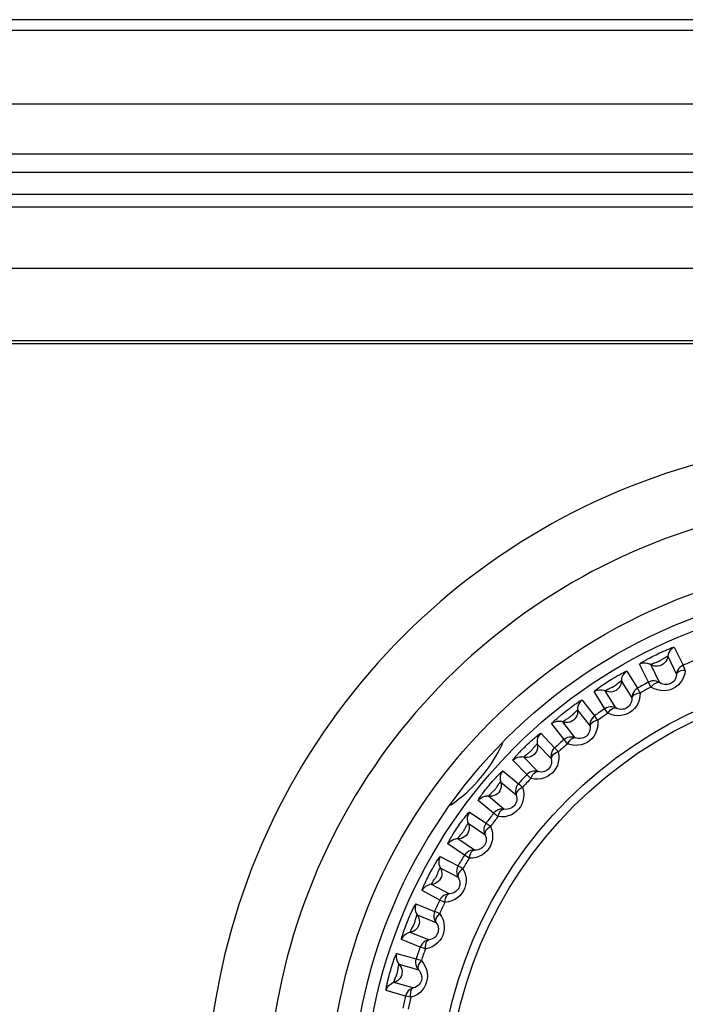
# Model space of a CAD drawing. Header units: millimetres. Extents: x -728 to -141, y -62 to 525.
# Tile 71 of 186: x -455 to -444, y 250 to 267. Entities that reach past the tile are written whole.
import ezdxf

# ---------------------------------------------------------------- set-up
doc = ezdxf.new("R2010")
doc.units = ezdxf.units.MM
doc.header["$LTSCALE"] = 23.1
doc.layers.add('R912005502_AM_0', color=7, linetype='CONTINUOUS')

msp = doc.modelspace()

# ---------------------------------------------------------------- linework, layer by layer
at = {"layer": 'R912005502_AM_0', "color": 7}
for p, q in [((-420.973, 266.542), (-508.565, 266.542)), ((-421.57, 266.363), (-507.968, 266.363)), ((-420.375, 265.163), (-509.163, 265.163)), ((-504.878, 264.351), (-424.66, 264.351)), ((-504.078, 264.051), (-425.46, 264.051)), ((-503.719, 263.692), (-425.819, 263.692)), ((-502.275, 263.483), (-427.263, 263.483)), ((-503.266, 262.483), (-426.272, 262.483)), ((-430.163, 261.293), (-499.375, 261.293)), ((-430.319, 261.242), (-499.219, 261.242)), ((-444.122, 256.285), (-443.978, 255.99)), ((-444.526, 256.108), (-444.5, 256.122)), ((-444.5, 256.122), (-444.473, 256.136)), ((-444.473, 256.136), (-444.446, 256.15)), ((-444.446, 256.15), (-444.418, 256.163)), ((-444.418, 256.163), (-444.39, 256.177)), ((-444.229, 256.137), (-444.084, 255.841)), ((-444.897, 255.893), (-444.723, 255.614)), ((-444.544, 255.713), (-444.688, 256.009)), ((-444.361, 255.706), (-444.506, 256.002)), ((-444.441, 256.03), (-444.413, 256.04)), ((-444.988, 255.734), (-444.814, 255.455)), ((-445.075, 255.292), (-445.249, 255.571)), ((-444.502, 255.634), (-444.544, 255.713)), ((-445.627, 255.422), (-445.425, 255.163)), ((-445.258, 255.28), (-445.432, 255.559)), ((-445.916, 255.222), (-445.892, 255.241)), ((-445.892, 255.241), (-445.867, 255.261)), ((-445.701, 255.255), (-445.498, 254.995)), ((-445.207, 255.206), (-445.258, 255.28)), ((-445.986, 255.165), (-445.963, 255.184)), ((-445.963, 255.184), (-445.94, 255.203)), ((-445.94, 255.203), (-445.916, 255.222)), ((-445.887, 255.107), (-445.862, 255.122)), ((-445.922, 254.775), (-446.124, 255.034)), ((-445.741, 254.806), (-445.944, 255.065)), ((-446.304, 254.878), (-446.076, 254.641)), ((-445.864, 254.706), (-445.922, 254.775)), ((-446.641, 254.577), (-446.622, 254.598)), ((-446.622, 254.598), (-446.601, 254.618)), ((-446.601, 254.618), (-446.581, 254.639)), ((-446.581, 254.639), (-446.56, 254.659)), ((-446.56, 254.659), (-446.539, 254.679)), ((-446.539, 254.679), (-446.517, 254.7)), ((-446.36, 254.703), (-446.131, 254.467)), ((-446.529, 254.203), (-446.758, 254.44)), ((-446.353, 254.252), (-446.582, 254.489)), ((-446.921, 254.265), (-446.668, 254.054)), ((-446.464, 254.141), (-446.529, 254.203)), ((-447.169, 254.001), (-447.148, 254.026)), ((-447.148, 254.026), (-447.128, 254.05)), ((-447.016, 254.007), (-447.004, 254.027)), ((-446.958, 254.086), (-446.706, 253.874)), ((-446.904, 253.638), (-447.156, 253.85)), ((-447.074, 253.571), (-447.326, 253.782)), ((-447.469, 253.591), (-447.197, 253.408)), ((-447.003, 253.516), (-447.074, 253.571)), ((-447.697, 253.29), (-447.68, 253.315)), ((-447.68, 253.315), (-447.663, 253.34)), ((-447.663, 253.34), (-447.646, 253.366)), ((-447.488, 253.409), (-447.215, 253.225)), ((-447.729, 253.24), (-447.713, 253.265)), ((-447.713, 253.265), (-447.697, 253.29)), ((-447.387, 252.97), (-447.66, 253.154)), ((-447.618, 253.212), (-447.598, 253.235)), ((-447.549, 252.885), (-447.822, 253.069)), ((-447.945, 252.864), (-447.654, 252.71)), ((-447.473, 252.838), (-447.549, 252.885)), ((-447.944, 252.681), (-447.653, 252.527)), ((-448.168, 252.483), (-448.155, 252.51)), ((-448.155, 252.51), (-448.141, 252.537)), ((-448.141, 252.537), (-448.127, 252.564)), ((-448.127, 252.564), (-448.113, 252.591)), ((-448.113, 252.591), (-448.098, 252.619)), ((-447.798, 252.255), (-448.089, 252.409)), ((-448.054, 252.47), (-448.037, 252.495)), ((-447.95, 252.153), (-448.241, 252.308)), ((-448.342, 252.091), (-448.037, 251.968)), ((-447.869, 252.114), (-447.95, 252.153)), ((-448.322, 251.909), (-448.017, 251.786)), ((-448.524, 251.689), (-448.514, 251.717)), ((-448.514, 251.717), (-448.503, 251.746)), ((-448.503, 251.746), (-448.492, 251.774)), ((-448.492, 251.774), (-448.48, 251.802)), ((-448.48, 251.802), (-448.469, 251.831)), ((-448.409, 251.688), (-448.394, 251.714)), ((-448.132, 251.5), (-448.437, 251.624)), ((-448.273, 251.383), (-448.578, 251.507)), ((-448.188, 251.353), (-448.273, 251.383)), ((-448.656, 251.281), (-448.339, 251.19)), ((-448.617, 251.102), (-448.3, 251.012)), ((-448.787, 250.891), (-448.78, 250.92)), ((-448.78, 250.92), (-448.772, 250.95)), ((-448.772, 250.95), (-448.763, 250.979)), ((-448.763, 250.979), (-448.755, 251.009)), ((-448.68, 250.873), (-448.668, 250.901)), ((-448.795, 250.862), (-448.787, 250.891)), ((-448.385, 250.715), (-448.702, 250.806)), ((-448.513, 250.584), (-448.829, 250.675)), ((-448.426, 250.563), (-448.513, 250.584))]:
    msp.add_line(p, q, dxfattribs=at)
for points in [[(-444.39, 256.177), (-444.361, 256.191), (-444.345, 256.198), (-444.33, 256.205), (-444.314, 256.213), (-444.299, 256.219), (-444.283, 256.226), (-444.267, 256.233), (-444.25, 256.24), (-444.234, 256.248), (-444.217, 256.254), (-444.2, 256.261), (-444.184, 256.267), (-444.168, 256.273), (-444.154, 256.278), (-444.141, 256.282), (-444.131, 256.285), (-444.125, 256.286), (-444.122, 256.285)], [(-444.122, 256.285), (-444.15, 256.27), (-444.175, 256.25), (-444.196, 256.225), (-444.212, 256.198), (-444.223, 256.168), (-444.234, 256.106)], [(-444.688, 256.009), (-444.687, 256.012), (-444.683, 256.016), (-444.676, 256.021), (-444.667, 256.027), (-444.656, 256.034), (-444.644, 256.042), (-444.632, 256.049), (-444.619, 256.057), (-444.605, 256.065), (-444.592, 256.073), (-444.578, 256.08), (-444.565, 256.088), (-444.552, 256.095), (-444.539, 256.102), (-444.526, 256.108)], [(-444.234, 256.106), (-444.244, 256.077), (-444.26, 256.051), (-444.279, 256.027), (-444.303, 256.007), (-444.329, 255.991), (-444.358, 255.98), (-444.388, 255.974), (-444.419, 255.973), (-444.449, 255.977), (-444.478, 255.987), (-444.534, 256.016)], [(-444.413, 256.04), (-444.406, 256.043), (-444.398, 256.046), (-444.39, 256.049), (-444.382, 256.052), (-444.374, 256.056), (-444.365, 256.06), (-444.357, 256.064), (-444.349, 256.068), (-444.341, 256.072), (-444.333, 256.077), (-444.325, 256.082), (-444.317, 256.087), (-444.295, 256.101)], [(-444.295, 256.101), (-444.288, 256.106), (-444.281, 256.11), (-444.274, 256.114), (-444.267, 256.119), (-444.26, 256.123), (-444.253, 256.126), (-444.247, 256.13), (-444.241, 256.132), (-444.236, 256.135), (-444.232, 256.136), (-444.23, 256.137), (-444.229, 256.137)], [(-445.432, 255.559), (-445.431, 255.562), (-445.426, 255.567), (-445.417, 255.576), (-445.403, 255.587), (-445.386, 255.601), (-445.366, 255.616), (-445.344, 255.631), (-445.322, 255.647), (-445.3, 255.662), (-445.277, 255.678), (-445.255, 255.693), (-445.231, 255.708), (-445.206, 255.724), (-445.179, 255.741), (-445.151, 255.759), (-445.12, 255.777), (-445.087, 255.797), (-445.053, 255.817), (-445.018, 255.836), (-444.986, 255.854), (-444.958, 255.868), (-444.935, 255.88), (-444.918, 255.887), (-444.907, 255.892), (-444.9, 255.894), (-444.897, 255.893)], [(-444.897, 255.893), (-444.924, 255.875), (-444.946, 255.852), (-444.964, 255.826), (-444.978, 255.797), (-444.985, 255.766), (-444.99, 255.704)], [(-444.688, 256.009), (-444.659, 256.022), (-444.628, 256.029), (-444.596, 256.03), (-444.564, 256.026), (-444.534, 256.016)], [(-444.506, 256.002), (-444.505, 256.002), (-444.503, 256.004), (-444.5, 256.006), (-444.496, 256.008), (-444.491, 256.01), (-444.486, 256.013), (-444.48, 256.015), (-444.474, 256.018), (-444.468, 256.021), (-444.461, 256.023), (-444.455, 256.026), (-444.448, 256.028), (-444.441, 256.03)], [(-443.941, 255.907), (-443.951, 255.849), (-443.969, 255.795), (-443.994, 255.746), (-444.025, 255.702), (-444.06, 255.665), (-444.1, 255.634), (-444.142, 255.609), (-444.188, 255.591), (-444.236, 255.579), (-444.288, 255.573), (-444.342, 255.576), (-444.396, 255.586), (-444.449, 255.606), (-444.502, 255.634)], [(-443.978, 255.99), (-444.006, 255.974), (-444.03, 255.954), (-444.051, 255.93), (-444.068, 255.902), (-444.079, 255.872), (-444.084, 255.841)], [(-443.941, 255.907), (-443.978, 255.904), (-444.012, 255.897), (-444.041, 255.887), (-444.063, 255.874), (-444.078, 255.859), (-444.084, 255.841)], [(-443.941, 255.907), (-443.951, 255.93), (-443.96, 255.949), (-443.967, 255.966), (-443.972, 255.978), (-443.976, 255.986), (-443.978, 255.99)], [(-445.051, 255.691), (-445.023, 255.713), (-445.012, 255.721), (-445.003, 255.727), (-444.996, 255.731), (-444.992, 255.733), (-444.989, 255.735), (-444.988, 255.734)], [(-444.361, 255.706), (-444.39, 255.721), (-444.42, 255.73), (-444.452, 255.734), (-444.484, 255.733), (-444.515, 255.726), (-444.544, 255.713)], [(-444.084, 255.841), (-444.089, 255.811), (-444.097, 255.784), (-444.109, 255.758), (-444.124, 255.736), (-444.142, 255.718), (-444.161, 255.702), (-444.182, 255.69), (-444.204, 255.681), (-444.229, 255.675), (-444.254, 255.673), (-444.281, 255.674), (-444.308, 255.68), (-444.335, 255.691), (-444.361, 255.706)], [(-445.432, 255.559), (-445.404, 255.575), (-445.374, 255.585), (-445.342, 255.59), (-445.31, 255.589), (-445.279, 255.583)], [(-444.99, 255.704), (-444.997, 255.674), (-445.01, 255.645), (-445.027, 255.62), (-445.048, 255.597), (-445.072, 255.579), (-445.1, 255.565), (-445.129, 255.556), (-445.16, 255.552), (-445.191, 255.553), (-445.221, 255.559), (-445.279, 255.583)], [(-445.249, 255.571), (-445.249, 255.572), (-445.247, 255.574), (-445.242, 255.577), (-445.236, 255.581), (-445.228, 255.586), (-445.219, 255.591), (-445.208, 255.597), (-445.197, 255.602), (-445.186, 255.608), (-445.173, 255.613), (-445.161, 255.62), (-445.147, 255.626), (-445.132, 255.634), (-445.116, 255.643), (-445.099, 255.654), (-445.083, 255.666), (-445.067, 255.678), (-445.051, 255.691)], [(-444.723, 255.614), (-444.749, 255.596), (-444.772, 255.573), (-444.79, 255.547), (-444.803, 255.518), (-444.811, 255.487), (-444.814, 255.455)], [(-444.678, 255.536), (-444.69, 255.558), (-444.701, 255.576), (-444.71, 255.591), (-444.716, 255.603), (-444.721, 255.611), (-444.723, 255.614)], [(-444.502, 255.634), (-444.476, 255.661), (-444.45, 255.684), (-444.424, 255.7), (-444.4, 255.709), (-444.379, 255.711), (-444.361, 255.706)], [(-445.867, 255.261), (-445.841, 255.28), (-445.828, 255.291), (-445.814, 255.301), (-445.8, 255.311), (-445.787, 255.321), (-445.773, 255.331), (-445.758, 255.341), (-445.744, 255.352), (-445.729, 255.362), (-445.714, 255.372), (-445.699, 255.382), (-445.684, 255.392), (-445.67, 255.401), (-445.657, 255.409), (-445.646, 255.415), (-445.637, 255.42), (-445.631, 255.422), (-445.627, 255.422)], [(-445.627, 255.422), (-445.652, 255.401), (-445.672, 255.376), (-445.687, 255.348), (-445.697, 255.318), (-445.702, 255.287), (-445.7, 255.224)], [(-444.678, 255.536), (-444.682, 255.477), (-444.694, 255.421), (-444.714, 255.369), (-444.74, 255.323), (-444.772, 255.282), (-444.809, 255.247), (-444.848, 255.218), (-444.891, 255.195), (-444.938, 255.178), (-444.989, 255.168), (-445.042, 255.164), (-445.097, 255.169), (-445.152, 255.183), (-445.207, 255.206)], [(-444.814, 255.455), (-444.815, 255.425), (-444.82, 255.397), (-444.83, 255.37), (-444.842, 255.347), (-444.858, 255.326), (-444.876, 255.309), (-444.895, 255.295), (-444.917, 255.283), (-444.94, 255.275), (-444.965, 255.27), (-444.992, 255.269), (-445.02, 255.272), (-445.047, 255.28), (-445.075, 255.292)], [(-444.678, 255.536), (-444.715, 255.529), (-444.748, 255.519), (-444.775, 255.505), (-444.796, 255.49), (-444.809, 255.474), (-444.814, 255.455)], [(-445.759, 255.206), (-445.753, 255.212), (-445.747, 255.218), (-445.74, 255.224), (-445.734, 255.229), (-445.729, 255.234), (-445.723, 255.239), (-445.717, 255.244), (-445.712, 255.248), (-445.708, 255.251), (-445.704, 255.253), (-445.702, 255.255), (-445.701, 255.255)], [(-445.075, 255.292), (-445.105, 255.304), (-445.136, 255.31), (-445.168, 255.311), (-445.199, 255.306), (-445.23, 255.296), (-445.258, 255.28)], [(-445.207, 255.206), (-445.184, 255.235), (-445.161, 255.26), (-445.137, 255.279), (-445.114, 255.291), (-445.093, 255.296), (-445.075, 255.292)], [(-446.124, 255.034), (-446.123, 255.037), (-446.12, 255.042), (-446.115, 255.048), (-446.107, 255.057), (-446.098, 255.066), (-446.088, 255.075), (-446.077, 255.086), (-446.066, 255.096), (-446.054, 255.106), (-446.043, 255.117), (-446.031, 255.127), (-446.02, 255.137), (-446.009, 255.146), (-445.997, 255.156), (-445.986, 255.165)], [(-445.7, 255.224), (-445.704, 255.193), (-445.713, 255.164), (-445.728, 255.137), (-445.746, 255.112), (-445.769, 255.091), (-445.795, 255.074), (-445.823, 255.062), (-445.853, 255.055), (-445.884, 255.053), (-445.914, 255.056), (-445.975, 255.074)], [(-445.944, 255.065), (-445.943, 255.066), (-445.942, 255.068), (-445.939, 255.07), (-445.936, 255.073), (-445.932, 255.077), (-445.927, 255.08), (-445.922, 255.084), (-445.916, 255.088), (-445.911, 255.092), (-445.905, 255.095), (-445.899, 255.099), (-445.893, 255.103), (-445.887, 255.107)], [(-445.372, 255.09), (-445.37, 255.031), (-445.375, 254.974), (-445.39, 254.921), (-445.411, 254.872), (-445.438, 254.828), (-445.471, 254.79), (-445.507, 254.757), (-445.547, 254.729), (-445.593, 254.707), (-445.642, 254.691), (-445.695, 254.682), (-445.75, 254.681), (-445.806, 254.689), (-445.864, 254.706)], [(-445.862, 255.122), (-445.855, 255.126), (-445.848, 255.131), (-445.84, 255.135), (-445.833, 255.14), (-445.826, 255.145), (-445.819, 255.151), (-445.812, 255.156), (-445.805, 255.162), (-445.798, 255.168), (-445.791, 255.175), (-445.784, 255.181), (-445.777, 255.188), (-445.759, 255.206)], [(-445.425, 255.163), (-445.449, 255.142), (-445.469, 255.117), (-445.484, 255.089), (-445.495, 255.059), (-445.499, 255.027), (-445.498, 254.995)], [(-445.372, 255.09), (-445.408, 255.079), (-445.439, 255.065), (-445.465, 255.049), (-445.484, 255.032), (-445.496, 255.014), (-445.498, 254.995)], [(-445.372, 255.09), (-445.387, 255.11), (-445.399, 255.127), (-445.409, 255.142), (-445.417, 255.153), (-445.422, 255.16), (-445.425, 255.163)], [(-446.124, 255.034), (-446.098, 255.053), (-446.069, 255.066), (-446.038, 255.074), (-446.006, 255.077), (-445.975, 255.074)], [(-445.498, 254.995), (-445.496, 254.965), (-445.499, 254.937), (-445.505, 254.91), (-445.515, 254.885), (-445.529, 254.863), (-445.545, 254.844), (-445.562, 254.827), (-445.582, 254.814), (-445.605, 254.803), (-445.629, 254.796), (-445.656, 254.792), (-445.684, 254.792), (-445.713, 254.796), (-445.741, 254.806)], [(-446.517, 254.7), (-446.494, 254.722), (-446.481, 254.733), (-446.469, 254.744), (-446.457, 254.755), (-446.445, 254.766), (-446.433, 254.777), (-446.42, 254.788), (-446.407, 254.8), (-446.394, 254.811), (-446.381, 254.822), (-446.368, 254.833), (-446.355, 254.844), (-446.343, 254.853), (-446.331, 254.862), (-446.321, 254.869), (-446.313, 254.874), (-446.307, 254.877), (-446.304, 254.878)], [(-446.304, 254.878), (-446.326, 254.854), (-446.344, 254.827), (-446.356, 254.798), (-446.363, 254.767), (-446.364, 254.735), (-446.356, 254.673)], [(-445.741, 254.806), (-445.772, 254.814), (-445.804, 254.817), (-445.836, 254.815), (-445.867, 254.807), (-445.896, 254.793), (-445.922, 254.775)], [(-445.864, 254.706), (-445.844, 254.738), (-445.823, 254.765), (-445.802, 254.786), (-445.78, 254.801), (-445.76, 254.807), (-445.741, 254.806)], [(-446.356, 254.673), (-446.357, 254.642), (-446.363, 254.612), (-446.374, 254.583), (-446.39, 254.557), (-446.41, 254.534), (-446.434, 254.514), (-446.461, 254.499), (-446.49, 254.489), (-446.521, 254.484), (-446.551, 254.484), (-446.613, 254.494)], [(-446.505, 254.555), (-446.498, 254.56), (-446.492, 254.565), (-446.486, 254.57), (-446.479, 254.576), (-446.473, 254.581), (-446.467, 254.587), (-446.461, 254.593), (-446.454, 254.599), (-446.448, 254.606), (-446.442, 254.612), (-446.436, 254.619), (-446.431, 254.626), (-446.425, 254.633), (-446.415, 254.646)], [(-446.415, 254.646), (-446.41, 254.652), (-446.404, 254.658), (-446.399, 254.664), (-446.394, 254.67), (-446.389, 254.676), (-446.384, 254.682), (-446.379, 254.687), (-446.374, 254.691), (-446.37, 254.696), (-446.366, 254.699), (-446.363, 254.702), (-446.361, 254.703), (-446.36, 254.703)], [(-446.076, 254.641), (-446.098, 254.618), (-446.115, 254.591), (-446.127, 254.561), (-446.134, 254.53), (-446.136, 254.498), (-446.131, 254.467)], [(-446.016, 254.574), (-446.032, 254.592), (-446.046, 254.608), (-446.058, 254.621), (-446.067, 254.631), (-446.073, 254.638), (-446.076, 254.641)], [(-446.758, 254.44), (-446.757, 254.442), (-446.755, 254.447), (-446.75, 254.454), (-446.744, 254.462), (-446.737, 254.471), (-446.729, 254.481), (-446.719, 254.492), (-446.71, 254.503), (-446.7, 254.514), (-446.69, 254.525), (-446.68, 254.536), (-446.67, 254.547), (-446.66, 254.557), (-446.651, 254.567), (-446.641, 254.577)], [(-446.758, 254.44), (-446.734, 254.461), (-446.706, 254.477), (-446.676, 254.488), (-446.645, 254.494), (-446.613, 254.494)], [(-446.582, 254.489), (-446.581, 254.49), (-446.58, 254.492), (-446.578, 254.494), (-446.575, 254.498), (-446.572, 254.501), (-446.568, 254.505), (-446.563, 254.509), (-446.558, 254.513), (-446.554, 254.517), (-446.548, 254.521), (-446.543, 254.526), (-446.538, 254.53), (-446.533, 254.534)], [(-446.533, 254.534), (-446.522, 254.542), (-446.516, 254.546), (-446.505, 254.555)], [(-446.016, 254.574), (-446.007, 254.515), (-446.007, 254.459), (-446.016, 254.404), (-446.032, 254.353), (-446.054, 254.306), (-446.082, 254.265), (-446.115, 254.228), (-446.152, 254.197), (-446.195, 254.17), (-446.242, 254.149), (-446.294, 254.135), (-446.349, 254.128), (-446.406, 254.13), (-446.464, 254.141)], [(-446.131, 254.467), (-446.126, 254.437), (-446.126, 254.408), (-446.129, 254.38), (-446.137, 254.355), (-446.148, 254.332), (-446.161, 254.311), (-446.178, 254.293), (-446.196, 254.277), (-446.217, 254.264), (-446.241, 254.254), (-446.267, 254.247), (-446.295, 254.245), (-446.324, 254.246), (-446.353, 254.252)], [(-446.016, 254.574), (-446.05, 254.559), (-446.08, 254.542), (-446.104, 254.524), (-446.121, 254.504), (-446.13, 254.485), (-446.131, 254.467)], [(-447.128, 254.05), (-447.106, 254.075), (-447.095, 254.088), (-447.084, 254.1), (-447.074, 254.112), (-447.063, 254.124), (-447.053, 254.135), (-447.043, 254.147), (-447.032, 254.158), (-447.021, 254.17), (-447.01, 254.182), (-446.999, 254.194), (-446.987, 254.206), (-446.976, 254.217), (-446.965, 254.228), (-446.954, 254.239), (-446.945, 254.248), (-446.936, 254.255), (-446.929, 254.261), (-446.924, 254.264), (-446.921, 254.265)], [(-446.921, 254.265), (-446.94, 254.24), (-446.954, 254.211), (-446.964, 254.18), (-446.967, 254.149), (-446.965, 254.117), (-446.95, 254.056)], [(-446.353, 254.252), (-446.385, 254.258), (-446.417, 254.258), (-446.448, 254.252), (-446.478, 254.24), (-446.505, 254.224), (-446.529, 254.203)], [(-446.464, 254.141), (-446.448, 254.174), (-446.431, 254.204), (-446.411, 254.227), (-446.391, 254.243), (-446.372, 254.252), (-446.353, 254.252)], [(-447.326, 253.782), (-447.326, 253.786), (-447.322, 253.793), (-447.316, 253.804), (-447.307, 253.818), (-447.296, 253.835), (-447.283, 253.852), (-447.27, 253.87), (-447.257, 253.889), (-447.243, 253.907), (-447.23, 253.924), (-447.216, 253.941), (-447.204, 253.957), (-447.191, 253.973), (-447.18, 253.987), (-447.169, 254.001)], [(-446.95, 254.056), (-446.948, 254.025), (-446.951, 253.995), (-446.959, 253.965), (-446.972, 253.937), (-446.99, 253.912), (-447.012, 253.89), (-447.037, 253.872), (-447.065, 253.859), (-447.094, 253.851), (-447.125, 253.848), (-447.188, 253.852)], [(-447.09, 253.92), (-447.082, 253.928), (-447.075, 253.935), (-447.068, 253.942), (-447.061, 253.949), (-447.055, 253.955), (-447.049, 253.962), (-447.043, 253.97), (-447.037, 253.977), (-447.032, 253.985), (-447.026, 253.993), (-447.021, 254), (-447.016, 254.007)], [(-447.004, 254.027), (-446.999, 254.033), (-446.995, 254.039), (-446.991, 254.046), (-446.987, 254.052), (-446.982, 254.058), (-446.978, 254.063), (-446.974, 254.069), (-446.97, 254.073), (-446.967, 254.078), (-446.963, 254.081), (-446.961, 254.084), (-446.959, 254.086), (-446.958, 254.086)], [(-446.602, 253.993), (-446.587, 253.935), (-446.581, 253.879), (-446.584, 253.824), (-446.595, 253.771), (-446.613, 253.722), (-446.636, 253.678), (-446.665, 253.638), (-446.699, 253.604), (-446.739, 253.572), (-446.783, 253.547), (-446.833, 253.527), (-446.887, 253.515), (-446.943, 253.511), (-447.003, 253.516)], [(-446.668, 254.054), (-446.688, 254.028), (-446.702, 254), (-446.712, 253.969), (-446.715, 253.937), (-446.713, 253.905), (-446.706, 253.874)], [(-446.602, 253.993), (-446.634, 253.975), (-446.662, 253.955), (-446.684, 253.934), (-446.699, 253.913), (-446.707, 253.893), (-446.706, 253.874)], [(-446.602, 253.993), (-446.62, 254.01), (-446.636, 254.024), (-446.649, 254.036), (-446.659, 254.045), (-446.666, 254.051), (-446.668, 254.054)], [(-447.326, 253.782), (-447.304, 253.806), (-447.278, 253.825), (-447.25, 253.839), (-447.219, 253.848), (-447.188, 253.852)], [(-447.156, 253.85), (-447.156, 253.851), (-447.154, 253.854), (-447.151, 253.858), (-447.146, 253.864), (-447.141, 253.87), (-447.134, 253.877), (-447.128, 253.884), (-447.12, 253.891), (-447.113, 253.898), (-447.105, 253.906), (-447.09, 253.92)], [(-446.706, 253.874), (-446.697, 253.845), (-446.694, 253.817), (-446.695, 253.789), (-446.699, 253.762), (-446.708, 253.738), (-446.72, 253.716), (-446.734, 253.696), (-446.75, 253.679), (-446.77, 253.664), (-446.793, 253.652), (-446.818, 253.642), (-446.845, 253.637), (-446.874, 253.635), (-446.904, 253.638)], [(-446.904, 253.638), (-446.936, 253.64), (-446.967, 253.637), (-446.998, 253.628), (-447.027, 253.613), (-447.052, 253.594), (-447.074, 253.571)], [(-447.003, 253.516), (-446.99, 253.55), (-446.976, 253.582), (-446.959, 253.607), (-446.941, 253.625), (-446.922, 253.636), (-446.904, 253.638)], [(-447.646, 253.366), (-447.628, 253.393), (-447.618, 253.407), (-447.608, 253.42), (-447.598, 253.434), (-447.588, 253.448), (-447.578, 253.462), (-447.568, 253.476), (-447.557, 253.49), (-447.546, 253.504), (-447.535, 253.518), (-447.524, 253.532), (-447.513, 253.546), (-447.503, 253.558), (-447.493, 253.57), (-447.485, 253.579), (-447.477, 253.586), (-447.472, 253.59), (-447.469, 253.591)], [(-447.469, 253.591), (-447.486, 253.564), (-447.497, 253.534), (-447.503, 253.503), (-447.504, 253.471), (-447.498, 253.439), (-447.477, 253.381)], [(-447.477, 253.381), (-447.472, 253.35), (-447.471, 253.319), (-447.476, 253.289), (-447.487, 253.26), (-447.502, 253.233), (-447.521, 253.209), (-447.544, 253.189), (-447.57, 253.173), (-447.599, 253.161), (-447.629, 253.155), (-447.692, 253.153)], [(-447.598, 253.235), (-447.593, 253.241), (-447.587, 253.248), (-447.582, 253.254), (-447.577, 253.261), (-447.572, 253.268), (-447.567, 253.276), (-447.562, 253.283), (-447.557, 253.291), (-447.552, 253.299), (-447.547, 253.307), (-447.543, 253.315), (-447.539, 253.323)], [(-447.539, 253.323), (-447.527, 253.346), (-447.523, 253.354), (-447.519, 253.361), (-447.515, 253.368), (-447.511, 253.375), (-447.507, 253.382), (-447.503, 253.388), (-447.5, 253.394), (-447.496, 253.399), (-447.493, 253.404), (-447.49, 253.407), (-447.489, 253.409), (-447.488, 253.409)], [(-447.124, 253.354), (-447.103, 253.299), (-447.091, 253.243), (-447.089, 253.188), (-447.094, 253.135), (-447.106, 253.085), (-447.125, 253.038), (-447.149, 252.996), (-447.179, 252.957), (-447.215, 252.922), (-447.257, 252.892), (-447.305, 252.867), (-447.357, 252.849), (-447.413, 252.839), (-447.473, 252.838)], [(-447.197, 253.408), (-447.213, 253.38), (-447.225, 253.35), (-447.231, 253.319), (-447.231, 253.287), (-447.226, 253.256), (-447.215, 253.225)], [(-447.124, 253.354), (-447.154, 253.333), (-447.18, 253.31), (-447.2, 253.287), (-447.213, 253.264), (-447.218, 253.244), (-447.215, 253.225)], [(-447.124, 253.354), (-447.144, 253.369), (-447.161, 253.382), (-447.176, 253.392), (-447.186, 253.4), (-447.193, 253.405), (-447.197, 253.408)], [(-447.822, 253.069), (-447.822, 253.07), (-447.822, 253.071), (-447.822, 253.074), (-447.821, 253.077), (-447.819, 253.081), (-447.817, 253.087), (-447.813, 253.094), (-447.809, 253.102), (-447.804, 253.112), (-447.798, 253.123), (-447.791, 253.135), (-447.784, 253.148), (-447.776, 253.162), (-447.768, 253.176), (-447.76, 253.189), (-447.752, 253.202), (-447.745, 253.215), (-447.737, 253.227), (-447.729, 253.24)], [(-447.822, 253.069), (-447.803, 253.094), (-447.779, 253.116), (-447.752, 253.133), (-447.723, 253.146), (-447.692, 253.153)], [(-447.66, 253.154), (-447.66, 253.154), (-447.66, 253.155), (-447.66, 253.156), (-447.659, 253.157), (-447.658, 253.159), (-447.657, 253.161), (-447.655, 253.164), (-447.653, 253.167), (-447.651, 253.171), (-447.648, 253.175), (-447.644, 253.18), (-447.64, 253.185), (-447.636, 253.191), (-447.631, 253.196), (-447.627, 253.202), (-447.622, 253.207), (-447.618, 253.212)], [(-447.215, 253.225), (-447.204, 253.198), (-447.197, 253.169), (-447.195, 253.142), (-447.197, 253.115), (-447.203, 253.09), (-447.212, 253.067), (-447.224, 253.046), (-447.239, 253.027), (-447.257, 253.01), (-447.278, 252.995), (-447.302, 252.983), (-447.328, 252.974), (-447.357, 252.97), (-447.387, 252.97)], [(-448.098, 252.619), (-448.083, 252.648), (-448.074, 252.663), (-448.066, 252.677), (-448.058, 252.692), (-448.049, 252.707), (-448.041, 252.722), (-448.032, 252.737), (-448.023, 252.752), (-448.013, 252.768), (-448.004, 252.784), (-447.994, 252.799), (-447.984, 252.813), (-447.975, 252.827), (-447.967, 252.84), (-447.959, 252.85), (-447.952, 252.858), (-447.948, 252.863), (-447.945, 252.864)], [(-447.945, 252.864), (-447.958, 252.835), (-447.967, 252.804), (-447.969, 252.773), (-447.966, 252.741), (-447.958, 252.71), (-447.93, 252.654)], [(-447.387, 252.97), (-447.419, 252.969), (-447.45, 252.962), (-447.48, 252.95), (-447.507, 252.932), (-447.53, 252.91), (-447.549, 252.885)], [(-447.473, 252.838), (-447.464, 252.874), (-447.453, 252.906), (-447.439, 252.933), (-447.422, 252.953), (-447.406, 252.966), (-447.387, 252.97)], [(-447.977, 252.613), (-447.974, 252.621), (-447.971, 252.629), (-447.967, 252.637), (-447.964, 252.644), (-447.961, 252.652), (-447.958, 252.658), (-447.955, 252.665), (-447.952, 252.67), (-447.949, 252.675), (-447.947, 252.679), (-447.945, 252.681), (-447.944, 252.681)], [(-447.654, 252.71), (-447.668, 252.681), (-447.676, 252.65), (-447.679, 252.618), (-447.676, 252.586), (-447.667, 252.556), (-447.653, 252.527)], [(-447.577, 252.665), (-447.598, 252.677), (-447.616, 252.688), (-447.632, 252.697), (-447.643, 252.703), (-447.651, 252.708), (-447.654, 252.71)], [(-447.93, 252.654), (-447.922, 252.624), (-447.918, 252.593), (-447.92, 252.563), (-447.927, 252.533), (-447.939, 252.504), (-447.956, 252.479), (-447.977, 252.456), (-448.002, 252.437), (-448.029, 252.423), (-448.058, 252.413), (-448.12, 252.405)], [(-448.037, 252.495), (-448.032, 252.501), (-448.027, 252.508), (-448.023, 252.516), (-448.018, 252.523), (-448.014, 252.531), (-448.009, 252.538), (-448.005, 252.546), (-448.001, 252.555), (-447.997, 252.563), (-447.993, 252.572), (-447.99, 252.58), (-447.986, 252.589), (-447.977, 252.613)], [(-447.577, 252.665), (-447.55, 252.611), (-447.533, 252.558), (-447.524, 252.503), (-447.523, 252.449), (-447.53, 252.398), (-447.544, 252.35), (-447.564, 252.305), (-447.59, 252.264), (-447.622, 252.225), (-447.661, 252.191), (-447.706, 252.161), (-447.756, 252.137), (-447.81, 252.122), (-447.869, 252.114)], [(-447.653, 252.527), (-447.639, 252.5), (-447.63, 252.473), (-447.625, 252.446), (-447.624, 252.419), (-447.627, 252.393), (-447.634, 252.369), (-447.644, 252.347), (-447.656, 252.327), (-447.673, 252.308), (-447.692, 252.291), (-447.715, 252.277), (-447.74, 252.265), (-447.768, 252.258), (-447.798, 252.255)], [(-447.577, 252.665), (-447.604, 252.64), (-447.628, 252.615), (-447.645, 252.59), (-447.655, 252.566), (-447.658, 252.545), (-447.653, 252.527)], [(-448.241, 252.308), (-448.241, 252.311), (-448.24, 252.316), (-448.238, 252.325), (-448.234, 252.335), (-448.23, 252.347), (-448.225, 252.36), (-448.219, 252.374), (-448.213, 252.388), (-448.206, 252.402), (-448.2, 252.416), (-448.194, 252.43), (-448.187, 252.444), (-448.181, 252.457), (-448.175, 252.47), (-448.168, 252.483)], [(-448.241, 252.308), (-448.224, 252.335), (-448.203, 252.359), (-448.179, 252.379), (-448.15, 252.394), (-448.12, 252.405)], [(-448.089, 252.409), (-448.089, 252.41), (-448.088, 252.412), (-448.087, 252.416), (-448.085, 252.42), (-448.082, 252.425), (-448.079, 252.43), (-448.076, 252.435), (-448.073, 252.441), (-448.069, 252.447), (-448.065, 252.453), (-448.061, 252.459), (-448.058, 252.464), (-448.054, 252.47)], [(-447.798, 252.255), (-447.83, 252.25), (-447.86, 252.24), (-447.888, 252.225), (-447.913, 252.205), (-447.934, 252.181), (-447.95, 252.153)], [(-447.869, 252.114), (-447.864, 252.151), (-447.857, 252.184), (-447.845, 252.213), (-447.831, 252.234), (-447.816, 252.249), (-447.798, 252.255)], [(-448.469, 251.831), (-448.456, 251.862), (-448.449, 251.877), (-448.443, 251.893), (-448.436, 251.909), (-448.429, 251.924), (-448.422, 251.94), (-448.415, 251.956), (-448.407, 251.972), (-448.399, 251.988), (-448.392, 252.005), (-448.384, 252.021), (-448.376, 252.037), (-448.368, 252.051), (-448.361, 252.065), (-448.354, 252.076), (-448.349, 252.085), (-448.344, 252.09), (-448.342, 252.091)], [(-448.342, 252.091), (-448.352, 252.061), (-448.357, 252.03), (-448.356, 251.998), (-448.35, 251.966), (-448.338, 251.937), (-448.305, 251.883)], [(-448.305, 251.883), (-448.294, 251.855), (-448.287, 251.825), (-448.286, 251.794), (-448.29, 251.763), (-448.299, 251.734), (-448.313, 251.706), (-448.331, 251.682), (-448.353, 251.661), (-448.379, 251.644), (-448.407, 251.631), (-448.468, 251.616)], [(-448.347, 251.839), (-448.345, 251.847), (-448.343, 251.855), (-448.34, 251.863), (-448.338, 251.871), (-448.335, 251.878), (-448.333, 251.885), (-448.331, 251.892), (-448.328, 251.898), (-448.326, 251.903), (-448.324, 251.907), (-448.323, 251.909), (-448.322, 251.909)], [(-447.955, 251.931), (-447.923, 251.881), (-447.9, 251.829), (-447.885, 251.776), (-447.879, 251.722), (-447.881, 251.67), (-447.89, 251.621), (-447.905, 251.575), (-447.926, 251.531), (-447.954, 251.489), (-447.989, 251.451), (-448.031, 251.417), (-448.078, 251.388), (-448.13, 251.367), (-448.188, 251.353)], [(-448.037, 251.968), (-448.047, 251.938), (-448.052, 251.906), (-448.051, 251.874), (-448.045, 251.843), (-448.033, 251.813), (-448.017, 251.786)], [(-447.955, 251.931), (-447.977, 251.942), (-447.997, 251.95), (-448.013, 251.957), (-448.025, 251.963), (-448.033, 251.966), (-448.037, 251.968)], [(-447.955, 251.931), (-447.98, 251.904), (-448, 251.876), (-448.015, 251.85), (-448.022, 251.825), (-448.023, 251.804), (-448.017, 251.786)], [(-448.394, 251.714), (-448.39, 251.721), (-448.387, 251.729), (-448.383, 251.736), (-448.379, 251.744), (-448.375, 251.752), (-448.372, 251.761), (-448.368, 251.769), (-448.365, 251.778), (-448.362, 251.786), (-448.359, 251.795), (-448.357, 251.804), (-448.354, 251.813), (-448.347, 251.839)], [(-448.017, 251.786), (-448, 251.761), (-447.987, 251.735), (-447.98, 251.708), (-447.976, 251.682), (-447.977, 251.656), (-447.981, 251.631), (-447.988, 251.608), (-447.999, 251.587), (-448.013, 251.566), (-448.03, 251.547), (-448.051, 251.531), (-448.076, 251.517), (-448.103, 251.507), (-448.132, 251.5)], [(-448.578, 251.507), (-448.579, 251.51), (-448.578, 251.515), (-448.577, 251.524), (-448.574, 251.535), (-448.571, 251.547), (-448.567, 251.561), (-448.563, 251.575), (-448.558, 251.589), (-448.553, 251.604), (-448.549, 251.619), (-448.544, 251.634), (-448.539, 251.648), (-448.534, 251.662), (-448.529, 251.676), (-448.524, 251.689)], [(-448.578, 251.507), (-448.564, 251.536), (-448.546, 251.562), (-448.523, 251.584), (-448.497, 251.603), (-448.468, 251.616)], [(-448.437, 251.624), (-448.437, 251.625), (-448.437, 251.627), (-448.436, 251.63), (-448.434, 251.635), (-448.432, 251.64), (-448.43, 251.645), (-448.427, 251.651), (-448.425, 251.657), (-448.422, 251.663), (-448.418, 251.67), (-448.415, 251.676), (-448.412, 251.682), (-448.409, 251.688)], [(-448.132, 251.5), (-448.163, 251.493), (-448.192, 251.479), (-448.218, 251.461), (-448.241, 251.439), (-448.259, 251.412), (-448.273, 251.383)], [(-448.188, 251.353), (-448.187, 251.39), (-448.183, 251.424), (-448.175, 251.454), (-448.163, 251.477), (-448.149, 251.493), (-448.132, 251.5)], [(-448.755, 251.009), (-448.745, 251.041), (-448.74, 251.057), (-448.735, 251.073), (-448.73, 251.09), (-448.725, 251.106), (-448.72, 251.122), (-448.714, 251.139), (-448.708, 251.156), (-448.702, 251.173), (-448.696, 251.19), (-448.69, 251.207), (-448.684, 251.223), (-448.678, 251.239), (-448.672, 251.252), (-448.666, 251.264), (-448.662, 251.274), (-448.658, 251.279), (-448.656, 251.281)], [(-448.656, 251.281), (-448.663, 251.25), (-448.664, 251.218), (-448.66, 251.186), (-448.651, 251.156), (-448.636, 251.128), (-448.598, 251.078)], [(-448.598, 251.078), (-448.583, 251.051), (-448.573, 251.022), (-448.569, 250.991), (-448.57, 250.96), (-448.575, 250.93), (-448.586, 250.901), (-448.602, 250.875), (-448.622, 250.852), (-448.646, 250.832), (-448.673, 250.817), (-448.731, 250.795)], [(-448.635, 251.029), (-448.633, 251.037), (-448.632, 251.046), (-448.63, 251.054), (-448.629, 251.062), (-448.627, 251.07), (-448.625, 251.077), (-448.624, 251.084), (-448.622, 251.09), (-448.62, 251.095), (-448.619, 251.099), (-448.617, 251.102), (-448.617, 251.102)], [(-448.254, 251.162), (-448.217, 251.116), (-448.189, 251.067), (-448.169, 251.015), (-448.157, 250.963), (-448.153, 250.912), (-448.157, 250.861), (-448.167, 250.814), (-448.184, 250.768), (-448.207, 250.723), (-448.238, 250.681), (-448.275, 250.643), (-448.319, 250.609), (-448.37, 250.583), (-448.426, 250.563)], [(-448.339, 251.19), (-448.347, 251.159), (-448.348, 251.127), (-448.344, 251.096), (-448.335, 251.065), (-448.32, 251.037), (-448.3, 251.012)], [(-448.254, 251.162), (-448.277, 251.17), (-448.298, 251.177), (-448.314, 251.182), (-448.327, 251.186), (-448.335, 251.189), (-448.339, 251.19)], [(-448.254, 251.162), (-448.276, 251.132), (-448.294, 251.103), (-448.305, 251.075), (-448.31, 251.049), (-448.309, 251.028), (-448.3, 251.012)], [(-448.668, 250.901), (-448.665, 250.908), (-448.662, 250.916), (-448.659, 250.924), (-448.656, 250.932), (-448.653, 250.94), (-448.651, 250.949), (-448.648, 250.958), (-448.646, 250.967), (-448.644, 250.976), (-448.642, 250.985), (-448.64, 250.994), (-448.639, 251.003), (-448.635, 251.029)], [(-448.3, 251.012), (-448.281, 250.989), (-448.266, 250.964), (-448.255, 250.938), (-448.249, 250.912), (-448.247, 250.887), (-448.248, 250.862), (-448.253, 250.838), (-448.262, 250.815), (-448.274, 250.794), (-448.289, 250.773), (-448.308, 250.754), (-448.331, 250.738), (-448.357, 250.725), (-448.385, 250.715)], [(-448.829, 250.675), (-448.83, 250.678), (-448.831, 250.684), (-448.83, 250.692), (-448.829, 250.703), (-448.827, 250.716), (-448.824, 250.73), (-448.822, 250.744), (-448.818, 250.759), (-448.815, 250.775), (-448.812, 250.79), (-448.809, 250.805), (-448.805, 250.82), (-448.802, 250.834), (-448.798, 250.848), (-448.795, 250.862)], [(-448.829, 250.675), (-448.819, 250.705), (-448.803, 250.733), (-448.783, 250.758), (-448.759, 250.779), (-448.731, 250.795)], [(-448.702, 250.806), (-448.702, 250.807), (-448.702, 250.809), (-448.701, 250.813), (-448.7, 250.817), (-448.699, 250.823), (-448.697, 250.828), (-448.695, 250.834), (-448.693, 250.841), (-448.69, 250.847), (-448.688, 250.854), (-448.685, 250.86), (-448.683, 250.867), (-448.68, 250.873)], [(-448.385, 250.715), (-448.415, 250.704), (-448.443, 250.688), (-448.467, 250.667), (-448.487, 250.643), (-448.503, 250.615), (-448.513, 250.584)], [(-448.426, 250.563), (-448.429, 250.6), (-448.428, 250.634), (-448.423, 250.664), (-448.414, 250.689), (-448.402, 250.706), (-448.385, 250.715)]]:
    msp.add_lwpolyline(points, dxfattribs=at)
for radius in [9, 8.625, 8.426, 7.209, 7.066]:
    msp.add_circle((-440.769, 248.692), radius, dxfattribs=at)
for centre, radius, start, end in [((-440.769, 248.692), 11, 312.5, 227.5), ((-440.769, 248.692), 10, 312.5, 227.5), ((-440.769, 248.692), 7.972, 112.2666, 113.7334), ((-440.769, 248.692), 7.972, 118.2666, 119.7334), ((-440.769, 248.692), 7.882, 118.2666, 119.7334), ((-440.769, 248.692), 7.972, 124.2666, 125.7334), ((-440.769, 248.692), 7.882, 124.2666, 125.7334), ((-440.769, 248.692), 7.972, 130.2666, 131.7334), ((-449.195, 255.762), 2.5, 304.5987, 335.3111), ((-440.769, 248.692), 7.882, 130.2666, 131.7334), ((-440.769, 248.692), 7.972, 136.2666, 137.7334), ((-440.769, 248.692), 7.882, 136.2666, 137.7334), ((-440.769, 248.692), 7.972, 142.2666, 143.7334), ((-440.769, 248.692), 7.882, 142.2666, 143.7334), ((-440.769, 248.692), 7.972, 148.2666, 149.7334), ((-440.769, 248.692), 7.882, 148.2666, 149.7334), ((-440.769, 248.692), 7.972, 154.2666, 155.7334), ((-440.769, 248.692), 7.882, 154.2666, 155.7334), ((-440.769, 248.692), 7.972, 160.2666, 161.7334), ((-440.769, 248.692), 7.882, 160.2666, 161.7334), ((-440.769, 248.692), 7.972, 166.2666, 167.7334), ((-440.769, 248.692), 7.882, 166.2666, 167.7334)]:
    msp.add_arc(centre, radius, start, end, dxfattribs=at)

doc.saveas('drawing.dxf')
